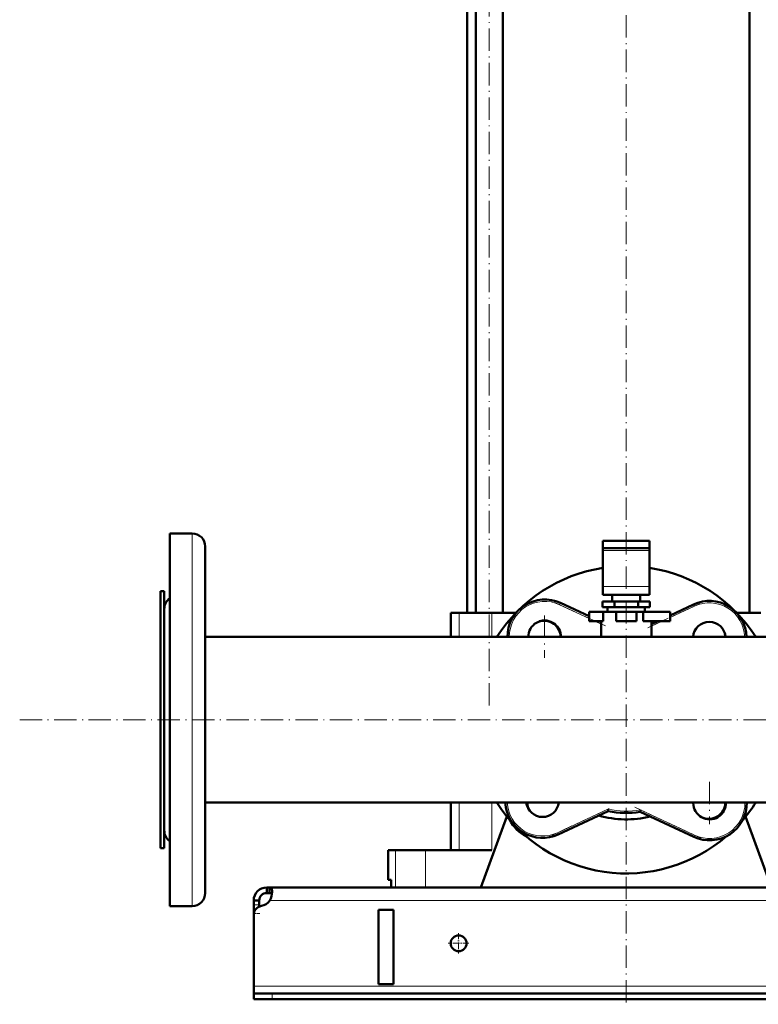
# Model space of a CAD drawing. Extents: x -1768 to 2122, y -1862 to 865.
# Tile 32 of 63: x -429 to -33, y -569 to -40. Entities that reach past the tile are written whole.
import ezdxf

# ---------------------------------------------------------------- set-up
doc = ezdxf.new("R2010")
doc.units = 0
doc.linetypes.add('DASHDOT', pattern=[18.5, 12, -3, 0.5, -3])

msp = doc.modelspace()

# ---------------------------------------------------------------- linework, layer by layer
at = {"color": 7, "linetype": 'DASHDOT', "lineweight": 18}
for p, q in [((-176.97, -408.52), (-176.97, 190.28)), ((-103.43, 184.13), (-103.43, -568.87)), ((-114.67, -365.77), (-141.82, -353.11)), ((-64.2, -353.84), (-92.27, -366.93)), ((-147.24, -360.17), (-147.24, -382.92)), ((-135.87, -371.55), (-158.62, -371.55)), ((-429.03, -416.12), (766.17, -416.12)), ((-58.73, -449.46), (-58.73, -472.21)), ((-143.46, -478.21), (-110.41, -462.79)), ((-98.84, -463.09), (-63.46, -479.59)), ((-47.35, -460.83), (-70.1, -460.83))]:
    msp.add_line(p, q, dxfattribs=at)
at = {"color": 7, "lineweight": 50}
for p, q in [((-184.27, -358.62), (-184.27, 93.38)), ((-169.67, -358.62), (-169.67, 93.38)), ((-37.2, -358.62), (-37.2, 93.38)), ((-188.78, -358.62), (-188.78, 77.38)), ((-348.43, -316.12), (-336.43, -316.12)), ((-348.43, -464.07), (-348.43, -316.12)), ((-348.43, -316.12), (-336.43, -316.12)), ((-115.93, -320.02), (-115.93, -324.02)), ((-103.43, -320.02), (-115.93, -320.02)), ((-90.93, -320.02), (-103.43, -320.02)), ((-90.93, -320.02), (-90.93, -324.02)), ((-329.43, -460.71), (-329.43, -323.12)), ((-115.93, -325.19), (-115.93, -324.02)), ((-103.43, -324.02), (-115.93, -324.02)), ((-115.93, -344.63), (-115.93, -325.19)), ((-90.93, -324.02), (-103.43, -324.02)), ((-90.93, -325.19), (-90.93, -324.02)), ((-90.93, -344.63), (-90.93, -325.19)), ((-351.43, -347.12), (-353.43, -347.12)), ((-353.43, -347.12), (-353.43, -476.68)), ((-351.43, -347.12), (-353.43, -347.12)), ((-351.43, -347.12), (-351.43, -476.68)), ((-115.93, -344.63), (-115.93, -349.02)), ((-90.93, -344.63), (-90.93, -349.02)), ((-138.79, -353.42), (-123.43, -360.58)), ((-109.79, -352.62), (-116.14, -352.62)), ((-116.14, -355.62), (-116.14, -352.62)), ((-115.93, -349.02), (-90.93, -349.02)), ((-110.93, -352.62), (-110.93, -349.02)), ((-97.08, -352.62), (-109.79, -352.62)), ((-109.79, -355.62), (-109.79, -352.62)), ((-90.73, -352.62), (-97.08, -352.62)), ((-97.08, -355.62), (-97.08, -352.62)), ((-95.93, -349.02), (-95.93, -352.62)), ((-90.73, -355.62), (-90.73, -352.62)), ((-351.43, -444.65), (-351.43, -356.62)), ((-195.39, -358.62), (-197.68, -358.62)), ((-197.68, -358.62), (-197.68, -371.67)), ((-193.05, -358.62), (-195.39, -358.62)), ((-175.68, -358.62), (-193.05, -358.62)), ((-162.6, -358.62), (-175.68, -358.62)), ((-123.43, -358.12), (-115.76, -358.12)), ((-123.43, -363.12), (-123.43, -358.12)), ((-109.79, -355.62), (-116.14, -355.62)), ((-108.93, -358.12), (-115.76, -358.12)), ((-115.76, -363.12), (-115.76, -358.12)), ((-113.43, -355.62), (-113.43, -358.12)), ((-113.43, -358.12), (-103.43, -358.12)), ((-97.08, -355.62), (-109.79, -355.62)), ((-108.93, -358.12), (-97.93, -358.12)), ((-108.93, -363.12), (-108.93, -358.12)), ((-103.43, -358.12), (-93.43, -358.12)), ((-94.37, -358.12), (-97.93, -358.12)), ((-97.93, -363.12), (-97.93, -358.12)), ((-90.73, -355.62), (-97.08, -355.62)), ((-94.37, -363.12), (-94.37, -358.12)), ((-94.37, -358.12), (-79.93, -358.12)), ((-93.43, -355.62), (-93.43, -358.12)), ((-79.93, -360.08), (-67.31, -354.19)), ((-79.93, -363.12), (-79.93, -358.12)), ((-31.19, -358.62), (-44.27, -358.62)), ((-123.43, -363.12), (-115.76, -363.12)), ((-117.98, -363.12), (-116.93, -363.61)), ((-116.93, -363.12), (-116.93, -371.67)), ((-108.93, -363.12), (-97.93, -363.12)), ((-94.37, -363.12), (-79.93, -363.12)), ((-89.93, -371.67), (-89.93, -363.12)), ((-89.93, -364.74), (-86.47, -363.12)), ((-329.43, -371.67), (-197.69, -371.67)), ((133.12, -371.67), (-329.43, -371.67)), ((-351.43, -475.62), (-351.43, -444.65)), ((-348.43, -516.12), (-348.43, -464.07)), ((622.57, -460.57), (-329.43, -460.57)), ((-329.43, -509.12), (-329.43, -460.71)), ((-197.68, -460.57), (-197.68, -486.12)), ((-113.14, -465.17), (-113.27, -464.13)), ((-95.92, -465.56), (-95.77, -464.52)), ((-181.43, -506.12), (-167.5, -468.11)), ((-113.14, -465.17), (-139.94, -477.67)), ((-67.18, -478.96), (-95.92, -465.56)), ((-39.37, -468.11), (-25.43, -506.12)), ((-353.43, -476.68), (-353.43, -485.12)), ((-351.43, -476.68), (-351.43, -485.12)), ((-351.43, -485.12), (-353.43, -485.12)), ((-231.28, -486.12), (-227.23, -486.12)), ((-231.28, -502.12), (-231.28, -486.12)), ((-227.23, -486.12), (-211.19, -486.12)), ((-211.19, -486.12), (-175.68, -486.12)), ((-229.72, -502.12), (-231.28, -502.12)), ((-229.72, -502.12), (-229.72, -506.12)), ((-296.43, -506.12), (-296.43, -509.12)), ((-294.9, -506.12), (-296.43, -506.12)), ((-294.9, -506.12), (-294.9, -509.12)), ((588.03, -506.12), (-294.9, -506.12)), ((-227.23, -506.12), (-229.72, -506.12)), ((-211.19, -506.12), (-227.23, -506.12)), ((-181.43, -506.12), (-211.19, -506.12)), ((-294.9, -509.12), (-296.43, -509.12)), ((-348.43, -516.12), (-336.43, -516.12)), ((-303.43, -513.12), (-300.43, -513.12)), ((-303.43, -515.53), (-303.43, -513.12)), ((-303.43, -520.05), (-303.43, -515.53)), ((-300.43, -515.53), (-300.43, -513.12)), ((-300.43, -516.42), (-300.43, -515.53)), ((-303.43, -520.05), (-303.43, -521)), ((-303.43, -521.01), (-303.43, -559.12)), ((-236.43, -558.12), (-236.43, -518.12)), ((-228.43, -518.12), (-236.43, -518.12)), ((-228.43, -518.12), (-228.43, -558.12)), ((-303.43, -559.12), (-303.43, -563.12)), ((-228.43, -558.12), (-236.43, -558.12)), ((-303.43, -563.12), (-303.43, -566.12)), ((-303.43, -563.12), (-293.43, -563.12)), ((586.57, -563.12), (-293.43, -563.12)), ((-303.43, -566.12), (-293.43, -566.12)), ((-293.43, -566.12), (586.57, -566.12))]:
    msp.add_line(p, q, dxfattribs=at)
at = {"color": 7, "lineweight": 18}
for p, q in [((-336.43, -464.07), (-336.43, -316.12)), ((-115.93, -325.19), (-90.93, -325.19)), ((-115.93, -344.63), (-90.93, -344.63)), ((-138.79, -353.42), (-139.21, -354.33)), ((-193.05, -358.62), (-193.05, -371.67)), ((-175.68, -358.62), (-175.68, -371.67)), ((-123.43, -361.68), (-139.21, -354.33)), ((-66.89, -355.1), (-79.93, -361.18)), ((-67.31, -354.19), (-66.89, -355.1)), ((-116.93, -364.72), (-120.35, -363.12)), ((-84.1, -363.12), (-89.93, -365.84)), ((-336.43, -516.12), (-336.43, -464.07)), ((-193.05, -460.57), (-193.05, -486.12)), ((-175.68, -460.57), (-175.68, -486.12)), ((-140.36, -476.76), (-113.27, -464.13)), ((-95.77, -464.52), (-66.76, -478.05)), ((-140.36, -476.76), (-139.94, -477.67)), ((-66.76, -478.05), (-67.18, -478.96)), ((-227.23, -486.12), (-227.23, -506.12)), ((-211.19, -486.12), (-211.19, -506.12)), ((-303.43, -515.53), (-300.43, -515.53)), ((587.89, -513.12), (-294.76, -513.12)), ((-303.43, -520.05), (-303.34, -520.05)), ((596.57, -559.12), (-303.43, -559.12)), ((-293.43, -563.12), (-293.43, -566.12))]:
    msp.add_line(p, q, dxfattribs=at)
at = {"color": 7, "linetype": 'DASHDOT', "lineweight": 18, "ltscale": 0.089999}
msp.add_line((-303.73, -520.05), (-300.13, -520.05), dxfattribs=at)
at = {"color": 7, "linetype": 'DASHDOT', "lineweight": 18, "ltscale": 0.276251}
msp.add_line((-193.43, -530.6), (-193.43, -541.65), dxfattribs=at)
at = {"color": 7, "linetype": 'DASHDOT', "lineweight": 18, "ltscale": 0.27625}
msp.add_line((-187.91, -536.12), (-198.96, -536.12), dxfattribs=at)
at = {"color": 7, "linetype": 'DASHDOT', "lineweight": 18, "ltscale": 0.090015}
msp.add_line((-293.43, -562.82), (-293.43, -566.42), dxfattribs=at)
at = {"color": 7, "lineweight": 50}
for points in [[(-293.56, -508.27), (-293.58, -507.77), (-293.64, -507.33), (-293.73, -507), (-293.84, -506.72), (-294.01, -506.48), (-294.22, -506.3), (-294.53, -506.17), (-294.9, -506.12)], [(-293.68, -509.71), (-293.84, -509.47), (-294.06, -509.3), (-294.35, -509.18), (-294.61, -509.14), (-294.9, -509.12)], [(-294.76, -513.12), (-294.28, -512.01), (-293.93, -510.86), (-293.69, -509.73), (-293.57, -508.67), (-293.56, -508.27)]]:
    msp.add_lwpolyline(points, dxfattribs=at)
msp.add_circle((-193.43, -536.12), 4.25, dxfattribs=at)
for centre, radius, start, end in [((-336.43, -323.12), 7, 0, 90), ((-336.43, -323.12), 7, 0, 90), ((-103.43, -416.12), 82.5, 98.7148, 147.399), ((-103.43, -416.12), 82.5, 32.601, 81.2853), ((-344.43, -356.62), 7, 124.8499, 180), ((-147.24, -371.55), 20, 65, 180.3637), ((-58.86, -372.31), 20, 1.8385, 115), ((-147.24, -371.55), 8.75, 359.1686, 180.8314), ((-147.63, -371.93), 9, 1.6277, 105.8164), ((-103.43, -416.12), 53.5, 74.8027, 75.3842), ((-58.86, -372.31), 8.75, 4.2053, 175.7947), ((-59.24, -371.93), 9, 1.6277, 15.8154), ((-103.43, -416.12), 82.5, 212.6013, 310.7565), ((-148.39, -459.54), 20, 182.9558, 295), ((-148.39, -459.54), 8.75, 186.7688, 353.2312), ((-147.63, -460.32), 9, 181.63, 207.8137), ((-58.73, -460.83), 8.75, 178.304, 180), ((-58.73, -460.83), 8.75, 180, 1.696), ((-58.73, -460.83), 20, 245, 0.7419), ((-59.24, -460.32), 9, 247.269, 358.37), ((-103.43, -416.12), 82.5, 319.2434, 327.3987), ((-148.14, -460.83), 20, 207.2291, 242.7676), ((-103.43, -416.12), 53.5, 253.9586, 283.9182), ((-103.43, -416.12), 50, 258.8069, 278.6429), ((-344.43, -475.62), 7, 180, 235.1501), ((-296.43, -513.12), 7, 90, 180), ((-336.43, -509.12), 7, 270, 360), ((-336.43, -509.12), 7, 270, 360), ((-296.43, -513.12), 4, 90, 180), ((-298.43, -521.01), 5, 100.1902, 180), ((-300.56, -509.2), 7, 280.1902, 325.8674)]:
    msp.add_arc(centre, radius, start, end, dxfattribs=at)
at = {"color": 7, "lineweight": 18}
for centre, radius, start, end in [((-147.24, -371.55), 19, 65, 180.3829), ((-58.86, -372.31), 19, 1.9353, 115), ((-148.39, -459.54), 19, 183.1115, 295), ((-103.43, -416.12), 49, 258.4265, 278.9948), ((-58.73, -460.83), 19, 245, 0.7809)]:
    msp.add_arc(centre, radius, start, end, dxfattribs=at)

doc.saveas('drawing.dxf')
